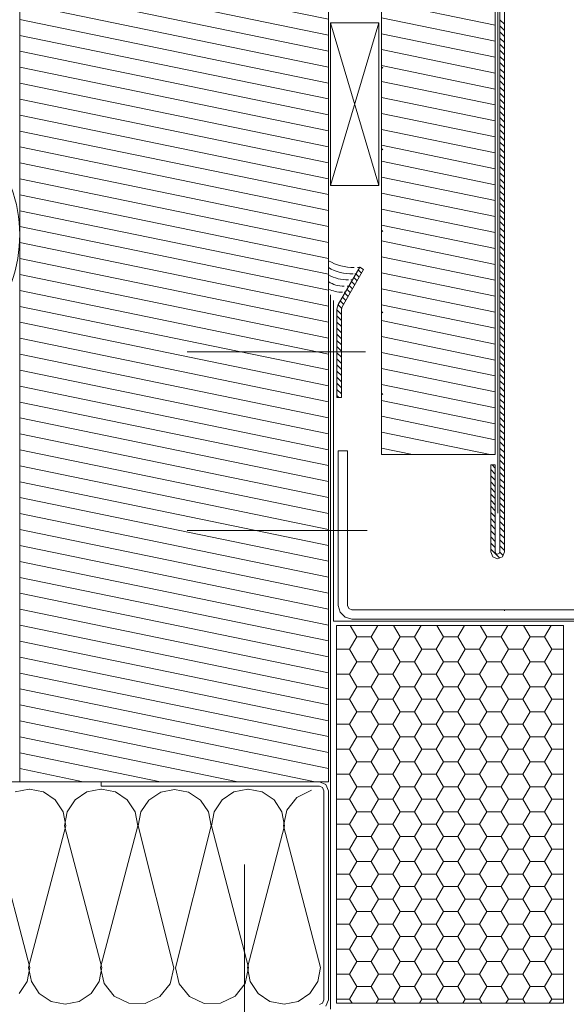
# Model space of a CAD drawing. Extents: x 5465377 to 5465550, y 5925276 to 5925338.
# Tile 138 of 182: x 5465446.438 to 5465446.721, y 5925321.736 to 5925322.247. Entities that reach past the tile are written whole.
import ezdxf

# ---------------------------------------------------------------- set-up
doc = ezdxf.new("R2010")
doc.units = 0
doc.header["$MEASUREMENT"] = 0
for name, color, linetype, lineweight in [('0_Nr_Pióra__141', 7, 'Continuous', 0), ('____rosliny_Nr_Pióra__141', 7, 'Continuous', 0), ('_Elektryka_mapa_opis_Nr_pióra__141_Nr_Pióra__141', 7, 'Continuous', 0)]:
    doc.layers.add(name, color=color, linetype=linetype, lineweight=lineweight)

# ---------------------------------------------------------------- blocks, each defined once
blk = doc.blocks.new('Izolacja cieplna 12_628', base_point=(5465445.79294, 5925321.85157))
at = {"layer": '____rosliny_Nr_Pióra__141', "linetype": 'Continuous'}
blk.add_ellipse((5465446.35751, 5925322.13501), major_axis=(0.08065, 0), ratio=0.949305, start_param=5.870392, end_param=9.837571, dxfattribs=at)

msp = doc.modelspace()

# ---------------------------------------------------------------- hatches: boundary and pattern name
at = {"layer": '_Elektryka_mapa_opis_Nr_pióra__141_Nr_Pióra__141', "linetype": 'Continuous'}
h = msp.add_hatch(dxfattribs=at)
h.set_pattern_fill('_wood', color=256, style=0, pattern_type=2)
h.set_pattern_definition([(-11.6524, (5465446.675699, 5925322.344787), (0.00268468, 0.0077113), [])])
h.paths.add_polyline_path([(5465446.6257, 5925322.37679), (5465446.6257, 5925322.02119), (5465446.68459, 5925322.02119), (5465446.68459, 5925322.37679)], flags=0)
h = msp.add_hatch(dxfattribs=at)
h.set_pattern_fill('_wood', color=256, style=0, pattern_type=2)
h.set_pattern_definition([(-11.6524, (5465446.488162, 5925322.219961), (0.00268468, 0.0077113), [])])
h.paths.add_polyline_path([(5465446.43816, 5925322.25196), (5465446.43816, 5925321.85157), (5465446.59809, 5925321.85157), (5465446.59809, 5925322.25196)], flags=0)

# ---------------------------------------------------------------- linework, layer by layer
at = {"layer": '0_Nr_Pióra__141', "linetype": 'Continuous'}
for p, q in [((5465446.68695, 5925322.44693), (5465446.68695, 5925321.97062)), ((5465446.68929, 5925321.97076), (5465446.68929, 5925322.44693)), ((5465446.68589, 5925322.37798), (5465446.68589, 5925321.99083)), ((5465446.6257, 5925322.37679), (5465446.6257, 5925322.02119)), ((5465446.68459, 5925322.02119), (5465446.68459, 5925322.37679)), ((5465446.43816, 5925322.25196), (5465446.43816, 5925321.85157)), ((5465446.59809, 5925321.85157), (5465446.59809, 5925322.25196)), ((5465446.68695, 5925322.24666), (5465446.68929, 5925322.24431)), ((5465446.59927, 5925322.24512), (5465446.62433, 5925322.16073)), ((5465446.62433, 5925322.24512), (5465446.59927, 5925322.16073)), ((5465446.59927, 5925322.24512), (5465446.62433, 5925322.24512)), ((5465446.59927, 5925322.16073), (5465446.59927, 5925322.24512)), ((5465446.62433, 5925322.24512), (5465446.62433, 5925322.16073)), ((5465446.68695, 5925322.24349), (5465446.68929, 5925322.24113)), ((5465446.68695, 5925322.24031), (5465446.68929, 5925322.23796)), ((5465446.68695, 5925322.23715), (5465446.68929, 5925322.23478)), ((5465446.68695, 5925322.23397), (5465446.68929, 5925322.23161)), ((5465446.68695, 5925322.2308), (5465446.68929, 5925322.22843)), ((5465446.68695, 5925322.22762), (5465446.68929, 5925322.22526)), ((5465446.62639, 5925322.22153), (5465446.6257, 5925322.22224)), ((5465446.68695, 5925322.22445), (5465446.68929, 5925322.22208)), ((5465446.68695, 5925322.22127), (5465446.68929, 5925322.21893)), ((5465446.68695, 5925322.21812), (5465446.68929, 5925322.21574)), ((5465446.68695, 5925322.21494), (5465446.68929, 5925322.21258)), ((5465446.68695, 5925322.21177), (5465446.68929, 5925322.2094)), ((5465446.68695, 5925322.20859), (5465446.68929, 5925322.20623)), ((5465446.68695, 5925322.20542), (5465446.68929, 5925322.20305)), ((5465446.68695, 5925322.20224), (5465446.68929, 5925322.19988)), ((5465446.68695, 5925322.19907), (5465446.68929, 5925322.19671)), ((5465446.68695, 5925322.19589), (5465446.68929, 5925322.19354)), ((5465446.68695, 5925322.19272), (5465446.68929, 5925322.19036)), ((5465446.68695, 5925322.18954), (5465446.68929, 5925322.18719)), ((5465446.68695, 5925322.18639), (5465446.68929, 5925322.18402)), ((5465446.62639, 5925322.17924), (5465446.6257, 5925322.17992)), ((5465446.68695, 5925322.1832), (5465446.68929, 5925322.18085)), ((5465446.68695, 5925322.18004), (5465446.68929, 5925322.17766)), ((5465446.68695, 5925322.17686), (5465446.68929, 5925322.17451)), ((5465446.68695, 5925322.17369), (5465446.68929, 5925322.17133)), ((5465446.68695, 5925322.17051), (5465446.68929, 5925322.16816)), ((5465446.68695, 5925322.16735), (5465446.68929, 5925322.16498)), ((5465446.68695, 5925322.16417), (5465446.68929, 5925322.16181)), ((5465446.62433, 5925322.16073), (5465446.59927, 5925322.16073)), ((5465446.68695, 5925322.16099), (5465446.68929, 5925322.15863)), ((5465446.68695, 5925322.15782), (5465446.68929, 5925322.15546)), ((5465446.68695, 5925322.15464), (5465446.68929, 5925322.15228)), ((5465446.68695, 5925322.15148), (5465446.68929, 5925322.14913)), ((5465446.68695, 5925322.14832), (5465446.68929, 5925322.14595)), ((5465446.68695, 5925322.14514), (5465446.68929, 5925322.14278)), ((5465446.68695, 5925322.14197), (5465446.68929, 5925322.1396)), ((5465446.68695, 5925322.13879), (5465446.68929, 5925322.13643)), ((5465446.62639, 5925322.13694), (5465446.6257, 5925322.13763)), ((5465446.68695, 5925322.13562), (5465446.68929, 5925322.13325)), ((5465446.68695, 5925322.13244), (5465446.68929, 5925322.13008)), ((5465446.68695, 5925322.12927), (5465446.68929, 5925322.12691)), ((5465446.68695, 5925322.12609), (5465446.68929, 5925322.12374)), ((5465446.68695, 5925322.12292), (5465446.68929, 5925322.12056)), ((5465446.60321, 5925322.09903), (5465446.61436, 5925322.11833)), ((5465446.61436, 5925322.11833), (5465446.61638, 5925322.11715)), ((5465446.68695, 5925322.11974), (5465446.68929, 5925322.11739)), ((5465446.61638, 5925322.11715), (5465446.60525, 5925322.09784)), ((5465446.61124, 5925322.11295), (5465446.61296, 5925322.11121)), ((5465446.61239, 5925322.11496), (5465446.61412, 5925322.11323)), ((5465446.61356, 5925322.11698), (5465446.61528, 5925322.11523)), ((5465446.68695, 5925322.11657), (5465446.68929, 5925322.11422)), ((5465446.68695, 5925322.1134), (5465446.68929, 5925322.11105)), ((5465446.60892, 5925322.10892), (5465446.61064, 5925322.1072)), ((5465446.61007, 5925322.11094), (5465446.6118, 5925322.1092)), ((5465446.68695, 5925322.11022), (5465446.68929, 5925322.10786)), ((5465446.59927, 5925322.10394), (5465446.59927, 5925321.73367)), ((5465446.60542, 5925322.10288), (5465446.60715, 5925322.10116)), ((5465446.6066, 5925322.10491), (5465446.60832, 5925322.10319)), ((5465446.60775, 5925322.10691), (5465446.60947, 5925322.10519)), ((5465446.68695, 5925322.10706), (5465446.68929, 5925322.10471)), ((5465446.68695, 5925322.10388), (5465446.68929, 5925322.10153)), ((5465446.60081, 5925322.10116), (5465446.60081, 5925321.93479)), ((5465446.60257, 5925322.09667), (5465446.60321, 5925322.09903)), ((5465446.60316, 5925322.09883), (5465446.60501, 5925322.09696)), ((5465446.60428, 5925322.10088), (5465446.606, 5925322.09916)), ((5465446.60525, 5925322.09784), (5465446.60492, 5925322.09667)), ((5465446.68695, 5925322.10071), (5465446.68929, 5925322.09836)), ((5465446.68695, 5925322.09753), (5465446.68929, 5925322.09518)), ((5465446.60257, 5925322.05083), (5465446.60257, 5925322.09667)), ((5465446.60257, 5925322.09624), (5465446.60492, 5925322.09388)), ((5465446.60257, 5925322.09305), (5465446.60492, 5925322.0907)), ((5465446.60492, 5925322.09667), (5465446.60492, 5925322.05083)), ((5465446.62639, 5925322.09463), (5465446.6257, 5925322.09532)), ((5465446.68695, 5925322.09437), (5465446.68929, 5925322.09201)), ((5465446.60257, 5925322.08989), (5465446.60492, 5925322.08754)), ((5465446.68695, 5925322.0912), (5465446.68929, 5925322.08883)), ((5465446.68695, 5925322.08802), (5465446.68929, 5925322.08568)), ((5465446.60257, 5925322.08671), (5465446.60492, 5925322.08436)), ((5465446.60257, 5925322.08354), (5465446.60492, 5925322.08119)), ((5465446.68695, 5925322.08485), (5465446.68929, 5925322.08248)), ((5465446.60257, 5925322.08036), (5465446.60492, 5925322.07801)), ((5465446.60257, 5925322.0772), (5465446.60492, 5925322.07484)), ((5465446.68695, 5925322.08168), (5465446.68929, 5925322.07933)), ((5465446.68695, 5925322.07849), (5465446.68929, 5925322.07615)), ((5465446.61728, 5925322.07443), (5465446.52501, 5925322.07443)), ((5465446.60257, 5925322.07402), (5465446.60492, 5925322.07166)), ((5465446.68695, 5925322.07534), (5465446.68929, 5925322.07298)), ((5465446.68695, 5925322.07216), (5465446.68929, 5925322.0698)), ((5465446.60257, 5925322.07085), (5465446.60492, 5925322.0685)), ((5465446.60257, 5925322.06767), (5465446.60492, 5925322.06531)), ((5465446.68695, 5925322.06899), (5465446.68929, 5925322.06663)), ((5465446.60257, 5925322.06451), (5465446.60492, 5925322.06216)), ((5465446.68695, 5925322.06581), (5465446.68929, 5925322.06345)), ((5465446.68695, 5925322.06264), (5465446.68929, 5925322.06028)), ((5465446.60257, 5925322.06132), (5465446.60492, 5925322.05898)), ((5465446.60257, 5925322.05817), (5465446.60492, 5925322.05581)), ((5465446.68695, 5925322.05946), (5465446.68929, 5925322.05711)), ((5465446.60257, 5925322.05499), (5465446.60492, 5925322.05263)), ((5465446.60257, 5925322.05182), (5465446.60355, 5925322.05083)), ((5465446.62639, 5925322.05234), (5465446.6257, 5925322.05302)), ((5465446.68695, 5925322.05629), (5465446.68929, 5925322.05394)), ((5465446.68695, 5925322.05311), (5465446.68929, 5925322.05076)), ((5465446.60492, 5925322.05083), (5465446.60257, 5925322.05083)), ((5465446.68695, 5925322.04994), (5465446.68929, 5925322.0476)), ((5465446.68695, 5925322.04677), (5465446.68929, 5925322.04441)), ((5465446.68695, 5925322.04361), (5465446.68929, 5925322.04125)), ((5465446.68695, 5925322.04044), (5465446.68929, 5925322.03807)), ((5465446.68695, 5925322.03726), (5465446.68929, 5925322.03491)), ((5465446.68695, 5925322.03408), (5465446.68929, 5925322.03173)), ((5465446.68695, 5925322.03091), (5465446.68929, 5925322.02856)), ((5465446.68695, 5925322.02775), (5465446.68929, 5925322.02539)), ((5465446.60325, 5925321.94297), (5465446.60325, 5925322.02313)), ((5465446.60325, 5925322.02313), (5465446.60796, 5925322.02313)), ((5465446.60796, 5925322.02313), (5465446.60796, 5925321.94297)), ((5465446.6257, 5925322.02119), (5465446.68459, 5925322.02119)), ((5465446.68695, 5925322.02457), (5465446.68929, 5925322.02221)), ((5465446.68695, 5925322.0214), (5465446.68929, 5925322.01905)), ((5465446.68459, 5925322.01588), (5465446.68224, 5925322.01588)), ((5465446.68224, 5925322.01588), (5465446.68224, 5925321.97076)), ((5465446.68297, 5925322.01588), (5465446.68459, 5925322.01423)), ((5465446.68459, 5925321.97076), (5465446.68459, 5925322.01588)), ((5465446.68459, 5925321.99056), (5465446.68459, 5925322.01588)), ((5465446.68695, 5925322.01822), (5465446.68929, 5925322.01588)), ((5465446.68224, 5925322.01341), (5465446.68459, 5925322.01107)), ((5465446.68695, 5925322.01506), (5465446.68929, 5925322.01268)), ((5465446.68695, 5925322.01188), (5465446.68929, 5925322.0095)), ((5465446.68224, 5925322.01023), (5465446.68459, 5925322.00789)), ((5465446.68224, 5925322.00708), (5465446.68459, 5925322.0047)), ((5465446.68695, 5925322.00869), (5465446.68929, 5925322.00635)), ((5465446.68695, 5925322.00554), (5465446.68929, 5925322.00318)), ((5465446.68224, 5925322.00389), (5465446.68459, 5925322.00154)), ((5465446.68224, 5925322.00071), (5465446.68459, 5925321.99836)), ((5465446.68695, 5925322.00236), (5465446.68929, 5925322)), ((5465446.68224, 5925321.99755), (5465446.68459, 5925321.9952)), ((5465446.68695, 5925321.99919), (5465446.68929, 5925321.99683)), ((5465446.68695, 5925321.99601), (5465446.68929, 5925321.99365)), ((5465446.68224, 5925321.99438), (5465446.68459, 5925321.99203)), ((5465446.68224, 5925321.9912), (5465446.68459, 5925321.98885)), ((5465446.68695, 5925321.99284), (5465446.68929, 5925321.99048)), ((5465446.68224, 5925321.98804), (5465446.68459, 5925321.98568)), ((5465446.68695, 5925321.98967), (5465446.68929, 5925321.98733)), ((5465446.68695, 5925321.98649), (5465446.68929, 5925321.98414)), ((5465446.61824, 5925321.98186), (5465446.52501, 5925321.98186)), ((5465446.68224, 5925321.98486), (5465446.68459, 5925321.9825)), ((5465446.68224, 5925321.98169), (5465446.68459, 5925321.97934)), ((5465446.68695, 5925321.98334), (5465446.68929, 5925321.98097)), ((5465446.68695, 5925321.98014), (5465446.68929, 5925321.9778)), ((5465446.68224, 5925321.97853), (5465446.68459, 5925321.97615)), ((5465446.68224, 5925321.97535), (5465446.68459, 5925321.97297)), ((5465446.68695, 5925321.97697), (5465446.68929, 5925321.97461)), ((5465446.68224, 5925321.97216), (5465446.68678, 5925321.96763)), ((5465446.68224, 5925321.97076), (5465446.68326, 5925321.96824)), ((5465446.68494, 5925321.96991), (5465446.68459, 5925321.97076)), ((5465446.68576, 5925321.96957), (5465446.68494, 5925321.96991)), ((5465446.68661, 5925321.96991), (5465446.68576, 5925321.96957)), ((5465446.68695, 5925321.97076), (5465446.68661, 5925321.96991)), ((5465446.68691, 5925321.97065), (5465446.68859, 5925321.969)), ((5465446.68695, 5925321.97381), (5465446.68929, 5925321.97145)), ((5465446.68826, 5925321.96824), (5465446.68929, 5925321.97076)), ((5465446.68326, 5925321.96824), (5465446.68576, 5925321.96721)), ((5465446.68576, 5925321.96721), (5465446.68826, 5925321.96824)), ((5465446.60419, 5925321.93944), (5465446.60325, 5925321.94297)), ((5465446.60679, 5925321.93687), (5465446.60419, 5925321.93944)), ((5465446.60796, 5925321.94297), (5465446.60866, 5925321.94132)), ((5465446.60866, 5925321.94132), (5465446.61033, 5925321.94062)), ((5465446.61033, 5925321.94062), (5465446.76841, 5925321.94062)), ((5465446.68929, 5925321.94013), (5465446.68929, 5925321.94062)), ((5465446.76861, 5925321.93479), (5465446.60081, 5925321.93479)), ((5465446.61033, 5925321.93591), (5465446.60679, 5925321.93687)), ((5465446.76841, 5925321.93591), (5465446.61033, 5925321.93591)), ((5465446.60226, 5925321.93261), (5465446.72002, 5925321.93261)), ((5465446.60226, 5925321.73675), (5465446.60226, 5925321.93261)), ((5465446.61287, 5925321.92673), (5465446.60947, 5925321.93261)), ((5465446.62035, 5925321.92673), (5465446.62376, 5925321.93261)), ((5465446.63531, 5925321.92673), (5465446.6319, 5925321.93261)), ((5465446.64279, 5925321.92673), (5465446.64618, 5925321.93261)), ((5465446.65774, 5925321.92673), (5465446.65434, 5925321.93261)), ((5465446.66523, 5925321.92673), (5465446.66862, 5925321.93261)), ((5465446.68018, 5925321.92673), (5465446.67679, 5925321.93261)), ((5465446.68766, 5925321.92673), (5465446.69105, 5925321.93261)), ((5465446.70262, 5925321.92673), (5465446.69921, 5925321.93261)), ((5465446.7101, 5925321.92673), (5465446.71347, 5925321.93261)), ((5465446.72002, 5925321.93261), (5465446.72002, 5925321.73675)), ((5465446.60913, 5925321.92025), (5465446.61287, 5925321.92673)), ((5465446.61287, 5925321.92673), (5465446.62035, 5925321.92673)), ((5465446.62409, 5925321.92025), (5465446.62035, 5925321.92673)), ((5465446.63156, 5925321.92025), (5465446.63531, 5925321.92673)), ((5465446.63531, 5925321.92673), (5465446.64279, 5925321.92673)), ((5465446.64652, 5925321.92025), (5465446.64279, 5925321.92673)), ((5465446.654, 5925321.92025), (5465446.65774, 5925321.92673)), ((5465446.65774, 5925321.92673), (5465446.66523, 5925321.92673)), ((5465446.66895, 5925321.92025), (5465446.66523, 5925321.92673)), ((5465446.67644, 5925321.92025), (5465446.68018, 5925321.92673)), ((5465446.68018, 5925321.92673), (5465446.68766, 5925321.92673)), ((5465446.69139, 5925321.92025), (5465446.68766, 5925321.92673)), ((5465446.69887, 5925321.92025), (5465446.70262, 5925321.92673)), ((5465446.70262, 5925321.92673), (5465446.7101, 5925321.92673)), ((5465446.71383, 5925321.92025), (5465446.7101, 5925321.92673)), ((5465446.60226, 5925321.92025), (5465446.60913, 5925321.92025)), ((5465446.61287, 5925321.91377), (5465446.60913, 5925321.92025)), ((5465446.62035, 5925321.91377), (5465446.62409, 5925321.92025)), ((5465446.62409, 5925321.92025), (5465446.63156, 5925321.92025)), ((5465446.63531, 5925321.91377), (5465446.63156, 5925321.92025)), ((5465446.64279, 5925321.91377), (5465446.64652, 5925321.92025)), ((5465446.64652, 5925321.92025), (5465446.654, 5925321.92025)), ((5465446.65774, 5925321.91377), (5465446.654, 5925321.92025)), ((5465446.66523, 5925321.91377), (5465446.66895, 5925321.92025)), ((5465446.66895, 5925321.92025), (5465446.67644, 5925321.92025)), ((5465446.68018, 5925321.91377), (5465446.67644, 5925321.92025)), ((5465446.68766, 5925321.91377), (5465446.69139, 5925321.92025)), ((5465446.69139, 5925321.92025), (5465446.69887, 5925321.92025)), ((5465446.70262, 5925321.91377), (5465446.69887, 5925321.92025)), ((5465446.7101, 5925321.91377), (5465446.71383, 5925321.92025)), ((5465446.71383, 5925321.92025), (5465446.72002, 5925321.92025)), ((5465446.60913, 5925321.9073), (5465446.61287, 5925321.91377)), ((5465446.61287, 5925321.91377), (5465446.62035, 5925321.91377)), ((5465446.62409, 5925321.9073), (5465446.62035, 5925321.91377)), ((5465446.63156, 5925321.9073), (5465446.63531, 5925321.91377)), ((5465446.63531, 5925321.91377), (5465446.64279, 5925321.91377)), ((5465446.64652, 5925321.9073), (5465446.64279, 5925321.91377)), ((5465446.654, 5925321.9073), (5465446.65774, 5925321.91377)), ((5465446.65774, 5925321.91377), (5465446.66523, 5925321.91377)), ((5465446.66895, 5925321.9073), (5465446.66523, 5925321.91377)), ((5465446.67644, 5925321.9073), (5465446.68018, 5925321.91377)), ((5465446.68018, 5925321.91377), (5465446.68766, 5925321.91377)), ((5465446.69139, 5925321.9073), (5465446.68766, 5925321.91377)), ((5465446.69887, 5925321.9073), (5465446.70262, 5925321.91377)), ((5465446.70262, 5925321.91377), (5465446.7101, 5925321.91377)), ((5465446.71383, 5925321.9073), (5465446.7101, 5925321.91377)), ((5465446.60226, 5925321.9073), (5465446.60913, 5925321.9073)), ((5465446.61287, 5925321.90083), (5465446.60913, 5925321.9073)), ((5465446.62035, 5925321.90083), (5465446.62409, 5925321.9073)), ((5465446.62409, 5925321.9073), (5465446.63156, 5925321.9073)), ((5465446.63531, 5925321.90083), (5465446.63156, 5925321.9073)), ((5465446.64279, 5925321.90083), (5465446.64652, 5925321.9073)), ((5465446.64652, 5925321.9073), (5465446.654, 5925321.9073)), ((5465446.65774, 5925321.90083), (5465446.654, 5925321.9073)), ((5465446.66523, 5925321.90083), (5465446.66895, 5925321.9073)), ((5465446.66895, 5925321.9073), (5465446.67644, 5925321.9073)), ((5465446.68018, 5925321.90083), (5465446.67644, 5925321.9073)), ((5465446.68766, 5925321.90083), (5465446.69139, 5925321.9073)), ((5465446.69139, 5925321.9073), (5465446.69887, 5925321.9073)), ((5465446.70262, 5925321.90083), (5465446.69887, 5925321.9073)), ((5465446.7101, 5925321.90083), (5465446.71383, 5925321.9073)), ((5465446.71383, 5925321.9073), (5465446.72002, 5925321.9073)), ((5465446.60913, 5925321.89433), (5465446.61287, 5925321.90083)), ((5465446.61287, 5925321.90083), (5465446.62035, 5925321.90083)), ((5465446.62409, 5925321.89433), (5465446.62035, 5925321.90083)), ((5465446.63156, 5925321.89433), (5465446.63531, 5925321.90083)), ((5465446.63531, 5925321.90083), (5465446.64279, 5925321.90083)), ((5465446.64652, 5925321.89433), (5465446.64279, 5925321.90083)), ((5465446.654, 5925321.89433), (5465446.65774, 5925321.90083)), ((5465446.65774, 5925321.90083), (5465446.66523, 5925321.90083)), ((5465446.66895, 5925321.89433), (5465446.66523, 5925321.90083)), ((5465446.67644, 5925321.89433), (5465446.68018, 5925321.90083)), ((5465446.68018, 5925321.90083), (5465446.68766, 5925321.90083)), ((5465446.69139, 5925321.89433), (5465446.68766, 5925321.90083)), ((5465446.69887, 5925321.89433), (5465446.70262, 5925321.90083)), ((5465446.70262, 5925321.90083), (5465446.7101, 5925321.90083)), ((5465446.71383, 5925321.89433), (5465446.7101, 5925321.90083)), ((5465446.60226, 5925321.89433), (5465446.60913, 5925321.89433)), ((5465446.61287, 5925321.88786), (5465446.60913, 5925321.89433)), ((5465446.62035, 5925321.88786), (5465446.62409, 5925321.89433)), ((5465446.62409, 5925321.89433), (5465446.63156, 5925321.89433)), ((5465446.63531, 5925321.88786), (5465446.63156, 5925321.89433)), ((5465446.64279, 5925321.88786), (5465446.64652, 5925321.89433)), ((5465446.64652, 5925321.89433), (5465446.654, 5925321.89433)), ((5465446.65774, 5925321.88786), (5465446.654, 5925321.89433)), ((5465446.66523, 5925321.88786), (5465446.66895, 5925321.89433)), ((5465446.66895, 5925321.89433), (5465446.67644, 5925321.89433)), ((5465446.68018, 5925321.88786), (5465446.67644, 5925321.89433)), ((5465446.68766, 5925321.88786), (5465446.69139, 5925321.89433)), ((5465446.69139, 5925321.89433), (5465446.69887, 5925321.89433)), ((5465446.70262, 5925321.88786), (5465446.69887, 5925321.89433)), ((5465446.7101, 5925321.88786), (5465446.71383, 5925321.89433)), ((5465446.71383, 5925321.89433), (5465446.72002, 5925321.89433)), ((5465446.60913, 5925321.88138), (5465446.61287, 5925321.88786)), ((5465446.61287, 5925321.88786), (5465446.62035, 5925321.88786)), ((5465446.62409, 5925321.88138), (5465446.62035, 5925321.88786)), ((5465446.63156, 5925321.88138), (5465446.63531, 5925321.88786)), ((5465446.63531, 5925321.88786), (5465446.64279, 5925321.88786)), ((5465446.64652, 5925321.88138), (5465446.64279, 5925321.88786)), ((5465446.654, 5925321.88138), (5465446.65774, 5925321.88786)), ((5465446.65774, 5925321.88786), (5465446.66523, 5925321.88786)), ((5465446.66895, 5925321.88138), (5465446.66523, 5925321.88786)), ((5465446.67644, 5925321.88138), (5465446.68018, 5925321.88786)), ((5465446.68018, 5925321.88786), (5465446.68766, 5925321.88786)), ((5465446.69139, 5925321.88138), (5465446.68766, 5925321.88786)), ((5465446.69887, 5925321.88138), (5465446.70262, 5925321.88786)), ((5465446.70262, 5925321.88786), (5465446.7101, 5925321.88786)), ((5465446.71383, 5925321.88138), (5465446.7101, 5925321.88786)), ((5465446.60226, 5925321.88138), (5465446.60913, 5925321.88138)), ((5465446.61287, 5925321.87491), (5465446.60913, 5925321.88138)), ((5465446.62035, 5925321.87491), (5465446.62409, 5925321.88138)), ((5465446.62409, 5925321.88138), (5465446.63156, 5925321.88138)), ((5465446.63531, 5925321.87491), (5465446.63156, 5925321.88138)), ((5465446.64279, 5925321.87491), (5465446.64652, 5925321.88138)), ((5465446.64652, 5925321.88138), (5465446.654, 5925321.88138)), ((5465446.65774, 5925321.87491), (5465446.654, 5925321.88138)), ((5465446.66523, 5925321.87491), (5465446.66895, 5925321.88138)), ((5465446.66895, 5925321.88138), (5465446.67644, 5925321.88138)), ((5465446.68018, 5925321.87491), (5465446.67644, 5925321.88138)), ((5465446.68766, 5925321.87491), (5465446.69139, 5925321.88138)), ((5465446.69139, 5925321.88138), (5465446.69887, 5925321.88138)), ((5465446.70262, 5925321.87491), (5465446.69887, 5925321.88138)), ((5465446.7101, 5925321.87491), (5465446.71383, 5925321.88138)), ((5465446.71383, 5925321.88138), (5465446.72002, 5925321.88138)), ((5465446.60913, 5925321.86845), (5465446.61287, 5925321.87491)), ((5465446.61287, 5925321.87492), (5465446.62035, 5925321.87492)), ((5465446.62409, 5925321.86843), (5465446.62035, 5925321.87491)), ((5465446.63156, 5925321.86845), (5465446.63531, 5925321.87491)), ((5465446.63531, 5925321.87492), (5465446.64279, 5925321.87492)), ((5465446.64652, 5925321.86843), (5465446.64279, 5925321.87491)), ((5465446.654, 5925321.86845), (5465446.65774, 5925321.87491)), ((5465446.65774, 5925321.87492), (5465446.66523, 5925321.87492)), ((5465446.66895, 5925321.86843), (5465446.66523, 5925321.87491)), ((5465446.67644, 5925321.86845), (5465446.68018, 5925321.87491)), ((5465446.68018, 5925321.87492), (5465446.68766, 5925321.87492)), ((5465446.69139, 5925321.86843), (5465446.68766, 5925321.87491)), ((5465446.69887, 5925321.86845), (5465446.70262, 5925321.87491)), ((5465446.70262, 5925321.87492), (5465446.7101, 5925321.87492)), ((5465446.71383, 5925321.86843), (5465446.7101, 5925321.87491)), ((5465446.60226, 5925321.86845), (5465446.60913, 5925321.86845)), ((5465446.61287, 5925321.86197), (5465446.60913, 5925321.86843)), ((5465446.62035, 5925321.86197), (5465446.62409, 5925321.86845)), ((5465446.62409, 5925321.86845), (5465446.63156, 5925321.86845)), ((5465446.63531, 5925321.86197), (5465446.63156, 5925321.86843)), ((5465446.64279, 5925321.86197), (5465446.64652, 5925321.86845)), ((5465446.64652, 5925321.86845), (5465446.654, 5925321.86845)), ((5465446.65774, 5925321.86197), (5465446.654, 5925321.86843)), ((5465446.66523, 5925321.86197), (5465446.66895, 5925321.86845)), ((5465446.66895, 5925321.86845), (5465446.67644, 5925321.86845)), ((5465446.68018, 5925321.86197), (5465446.67644, 5925321.86843)), ((5465446.68766, 5925321.86197), (5465446.69139, 5925321.86845)), ((5465446.69139, 5925321.86845), (5465446.69887, 5925321.86845)), ((5465446.70262, 5925321.86197), (5465446.69887, 5925321.86843)), ((5465446.7101, 5925321.86197), (5465446.71383, 5925321.86845)), ((5465446.71383, 5925321.86845), (5465446.72002, 5925321.86845)), ((5465446.60913, 5925321.85548), (5465446.61287, 5925321.86197)), ((5465446.61287, 5925321.86197), (5465446.62035, 5925321.86197)), ((5465446.62409, 5925321.85548), (5465446.62035, 5925321.86197)), ((5465446.63156, 5925321.85548), (5465446.63531, 5925321.86197)), ((5465446.63531, 5925321.86197), (5465446.64279, 5925321.86197)), ((5465446.64652, 5925321.85548), (5465446.64279, 5925321.86197)), ((5465446.654, 5925321.85548), (5465446.65774, 5925321.86197)), ((5465446.65774, 5925321.86197), (5465446.66523, 5925321.86197)), ((5465446.66895, 5925321.85548), (5465446.66523, 5925321.86197)), ((5465446.67644, 5925321.85548), (5465446.68018, 5925321.86197)), ((5465446.68018, 5925321.86197), (5465446.68766, 5925321.86197)), ((5465446.69139, 5925321.85548), (5465446.68766, 5925321.86197)), ((5465446.69887, 5925321.85548), (5465446.70262, 5925321.86197)), ((5465446.70262, 5925321.86197), (5465446.7101, 5925321.86197)), ((5465446.71383, 5925321.85548), (5465446.7101, 5925321.86197)), ((5465446.60226, 5925321.85548), (5465446.60913, 5925321.85548)), ((5465446.61287, 5925321.84901), (5465446.60913, 5925321.85548)), ((5465446.62035, 5925321.84901), (5465446.62409, 5925321.85548)), ((5465446.62409, 5925321.85548), (5465446.63156, 5925321.85548)), ((5465446.63531, 5925321.84901), (5465446.63156, 5925321.85548)), ((5465446.64279, 5925321.84901), (5465446.64652, 5925321.85548)), ((5465446.64652, 5925321.85548), (5465446.654, 5925321.85548)), ((5465446.65774, 5925321.84901), (5465446.654, 5925321.85548)), ((5465446.66523, 5925321.84901), (5465446.66895, 5925321.85548)), ((5465446.66895, 5925321.85548), (5465446.67644, 5925321.85548)), ((5465446.68018, 5925321.84901), (5465446.67644, 5925321.85548)), ((5465446.68766, 5925321.84901), (5465446.69139, 5925321.85548)), ((5465446.69139, 5925321.85548), (5465446.69887, 5925321.85548)), ((5465446.70262, 5925321.84901), (5465446.69887, 5925321.85548)), ((5465446.7101, 5925321.84901), (5465446.71383, 5925321.85548)), ((5465446.71383, 5925321.85548), (5465446.72002, 5925321.85548)), ((5465446.48039, 5925321.85157), (5465445.79294, 5925321.85157)), ((5465446.36256, 5925321.85157), (5465446.59809, 5925321.85157)), ((5465446.44301, 5925321.84774), (5465446.43575, 5925321.84626)), ((5465446.4431, 5925321.84774), (5465446.44301, 5925321.84774)), ((5465446.44321, 5925321.84774), (5465446.4431, 5925321.84774)), ((5465446.45046, 5925321.84626), (5465446.44321, 5925321.84774)), ((5465446.48028, 5925321.84774), (5465446.47303, 5925321.84626)), ((5465446.48039, 5925321.84774), (5465446.48028, 5925321.84774)), ((5465446.48039, 5925321.84922), (5465446.48039, 5925321.85157)), ((5465446.48039, 5925321.85157), (5465446.59345, 5925321.85157)), ((5465446.59345, 5925321.84922), (5465446.48039, 5925321.84922)), ((5465446.48047, 5925321.84774), (5465446.48039, 5925321.84774)), ((5465446.48772, 5925321.84626), (5465446.48047, 5925321.84774)), ((5465446.51843, 5925321.84754), (5465446.51121, 5925321.84612)), ((5465446.52566, 5925321.84612), (5465446.51843, 5925321.84754)), ((5465446.55638, 5925321.84774), (5465446.54913, 5925321.84626)), ((5465446.55648, 5925321.84774), (5465446.55638, 5925321.84774)), ((5465446.55658, 5925321.84774), (5465446.55648, 5925321.84774)), ((5465446.56381, 5925321.84626), (5465446.55658, 5925321.84774)), ((5465446.5893, 5925321.8472), (5465446.58178, 5925321.84347)), ((5465446.59345, 5925321.85157), (5465446.59678, 5925321.85019)), ((5465446.59513, 5925321.84852), (5465446.59345, 5925321.84922)), ((5465446.5958, 5925321.84686), (5465446.59513, 5925321.84852)), ((5465446.59678, 5925321.85019), (5465446.59815, 5925321.84686)), ((5465446.60913, 5925321.84253), (5465446.61287, 5925321.84901)), ((5465446.61287, 5925321.84901), (5465446.62035, 5925321.84901)), ((5465446.62409, 5925321.84253), (5465446.62035, 5925321.84901)), ((5465446.63156, 5925321.84253), (5465446.63531, 5925321.84901)), ((5465446.63531, 5925321.84901), (5465446.64279, 5925321.84901)), ((5465446.64652, 5925321.84253), (5465446.64279, 5925321.84901)), ((5465446.654, 5925321.84253), (5465446.65774, 5925321.84901)), ((5465446.65774, 5925321.84901), (5465446.66523, 5925321.84901)), ((5465446.66895, 5925321.84253), (5465446.66523, 5925321.84901)), ((5465446.67644, 5925321.84253), (5465446.68018, 5925321.84901)), ((5465446.68018, 5925321.84901), (5465446.68766, 5925321.84901)), ((5465446.69139, 5925321.84253), (5465446.68766, 5925321.84901)), ((5465446.69887, 5925321.84253), (5465446.70262, 5925321.84901)), ((5465446.70262, 5925321.84901), (5465446.7101, 5925321.84901)), ((5465446.71383, 5925321.84253), (5465446.7101, 5925321.84901)), ((5465446.45657, 5925321.84213), (5465446.45046, 5925321.84626)), ((5465446.46067, 5925321.83596), (5465446.45657, 5925321.84213)), ((5465446.4669, 5925321.84213), (5465446.46283, 5925321.83596)), ((5465446.47303, 5925321.84626), (5465446.4669, 5925321.84213)), ((5465446.49386, 5925321.84213), (5465446.48772, 5925321.84626)), ((5465446.49795, 5925321.83596), (5465446.49386, 5925321.84213)), ((5465446.50505, 5925321.84203), (5465446.50095, 5925321.83591)), ((5465446.51121, 5925321.84612), (5465446.50505, 5925321.84203)), ((5465446.53182, 5925321.84203), (5465446.52566, 5925321.84612)), ((5465446.53591, 5925321.83591), (5465446.53182, 5925321.84203)), ((5465446.54299, 5925321.84213), (5465446.53893, 5925321.83596)), ((5465446.54913, 5925321.84626), (5465446.54299, 5925321.84213)), ((5465446.56995, 5925321.84213), (5465446.56381, 5925321.84626)), ((5465446.57402, 5925321.83596), (5465446.56995, 5925321.84213)), ((5465446.58178, 5925321.84347), (5465446.5766, 5925321.83687)), ((5465446.5958, 5925321.73851), (5465446.5958, 5925321.84686)), ((5465446.59815, 5925321.84686), (5465446.59815, 5925321.73851)), ((5465446.60226, 5925321.84253), (5465446.60913, 5925321.84253)), ((5465446.61287, 5925321.83606), (5465446.60913, 5925321.84253)), ((5465446.62035, 5925321.83606), (5465446.62409, 5925321.84253)), ((5465446.62409, 5925321.84253), (5465446.63156, 5925321.84253)), ((5465446.63531, 5925321.83606), (5465446.63156, 5925321.84253)), ((5465446.64279, 5925321.83606), (5465446.64652, 5925321.84253)), ((5465446.64652, 5925321.84253), (5465446.654, 5925321.84253)), ((5465446.65774, 5925321.83606), (5465446.654, 5925321.84253)), ((5465446.66523, 5925321.83606), (5465446.66895, 5925321.84253)), ((5465446.66895, 5925321.84253), (5465446.67644, 5925321.84253)), ((5465446.68018, 5925321.83606), (5465446.67644, 5925321.84253)), ((5465446.68766, 5925321.83606), (5465446.69139, 5925321.84253)), ((5465446.69139, 5925321.84253), (5465446.69887, 5925321.84253)), ((5465446.70262, 5925321.83606), (5465446.69887, 5925321.84253)), ((5465446.7101, 5925321.83606), (5465446.71383, 5925321.84253)), ((5465446.71383, 5925321.84253), (5465446.72002, 5925321.84253)), ((5465446.5766, 5925321.83687), (5465446.57479, 5925321.82869)), ((5465446.46206, 5925321.82869), (5465446.46067, 5925321.83596)), ((5465446.46283, 5925321.83596), (5465446.46141, 5925321.82869)), ((5465446.49934, 5925321.82869), (5465446.49795, 5925321.83596)), ((5465446.50095, 5925321.83591), (5465446.49948, 5925321.82869)), ((5465446.5374, 5925321.82869), (5465446.53591, 5925321.83591)), ((5465446.53893, 5925321.83596), (5465446.53753, 5925321.82869)), ((5465446.57544, 5925321.82869), (5465446.57402, 5925321.83596)), ((5465446.60913, 5925321.82958), (5465446.61287, 5925321.83606)), ((5465446.61287, 5925321.83606), (5465446.62035, 5925321.83606)), ((5465446.62409, 5925321.82958), (5465446.62035, 5925321.83606)), ((5465446.63156, 5925321.82958), (5465446.63531, 5925321.83606)), ((5465446.63531, 5925321.83606), (5465446.64279, 5925321.83606)), ((5465446.64652, 5925321.82958), (5465446.64279, 5925321.83606)), ((5465446.654, 5925321.82958), (5465446.65774, 5925321.83606)), ((5465446.65774, 5925321.83606), (5465446.66523, 5925321.83606)), ((5465446.66895, 5925321.82958), (5465446.66523, 5925321.83606)), ((5465446.67644, 5925321.82958), (5465446.68018, 5925321.83606)), ((5465446.68018, 5925321.83606), (5465446.68766, 5925321.83606)), ((5465446.69139, 5925321.82958), (5465446.68766, 5925321.83606)), ((5465446.69887, 5925321.82958), (5465446.70262, 5925321.83606)), ((5465446.70262, 5925321.83606), (5465446.7101, 5925321.83606)), ((5465446.71383, 5925321.82958), (5465446.7101, 5925321.83606)), ((5465446.42414, 5925321.82869), (5465446.44343, 5925321.75527)), ((5465446.44278, 5925321.75527), (5465446.46206, 5925321.82869)), ((5465446.46141, 5925321.82869), (5465446.4807, 5925321.75527)), ((5465446.48006, 5925321.75527), (5465446.49934, 5925321.82869)), ((5465446.49948, 5925321.82869), (5465446.51799, 5925321.75507)), ((5465446.51887, 5925321.75507), (5465446.5374, 5925321.82869)), ((5465446.53753, 5925321.82869), (5465446.55678, 5925321.75527)), ((5465446.55616, 5925321.75527), (5465446.57544, 5925321.82869)), ((5465446.57479, 5925321.82869), (5465446.59407, 5925321.75527)), ((5465446.60226, 5925321.82958), (5465446.60913, 5925321.82958)), ((5465446.61287, 5925321.8231), (5465446.60913, 5925321.82958)), ((5465446.62035, 5925321.8231), (5465446.62409, 5925321.82958)), ((5465446.62409, 5925321.82958), (5465446.63156, 5925321.82958)), ((5465446.63531, 5925321.8231), (5465446.63156, 5925321.82958)), ((5465446.64279, 5925321.8231), (5465446.64652, 5925321.82958)), ((5465446.64652, 5925321.82958), (5465446.654, 5925321.82958)), ((5465446.65774, 5925321.8231), (5465446.654, 5925321.82958)), ((5465446.66523, 5925321.8231), (5465446.66895, 5925321.82958)), ((5465446.66895, 5925321.82958), (5465446.67644, 5925321.82958)), ((5465446.68018, 5925321.8231), (5465446.67644, 5925321.82958)), ((5465446.68766, 5925321.8231), (5465446.69139, 5925321.82958)), ((5465446.69139, 5925321.82958), (5465446.69887, 5925321.82958)), ((5465446.70262, 5925321.8231), (5465446.69887, 5925321.82958)), ((5465446.7101, 5925321.8231), (5465446.71383, 5925321.82958)), ((5465446.71383, 5925321.82958), (5465446.72002, 5925321.82958)), ((5465446.60913, 5925321.81663), (5465446.61287, 5925321.8231)), ((5465446.61287, 5925321.8231), (5465446.62035, 5925321.8231)), ((5465446.62409, 5925321.81663), (5465446.62035, 5925321.8231)), ((5465446.63156, 5925321.81663), (5465446.63531, 5925321.8231)), ((5465446.63531, 5925321.8231), (5465446.64279, 5925321.8231)), ((5465446.64652, 5925321.81663), (5465446.64279, 5925321.8231)), ((5465446.654, 5925321.81663), (5465446.65774, 5925321.8231)), ((5465446.65774, 5925321.8231), (5465446.66523, 5925321.8231)), ((5465446.66895, 5925321.81663), (5465446.66523, 5925321.8231)), ((5465446.67644, 5925321.81663), (5465446.68018, 5925321.8231)), ((5465446.68018, 5925321.8231), (5465446.68766, 5925321.8231)), ((5465446.69139, 5925321.81663), (5465446.68766, 5925321.8231)), ((5465446.69887, 5925321.81663), (5465446.70262, 5925321.8231)), ((5465446.70262, 5925321.8231), (5465446.7101, 5925321.8231)), ((5465446.71383, 5925321.81663), (5465446.7101, 5925321.8231)), ((5465446.60226, 5925321.81663), (5465446.60913, 5925321.81663)), ((5465446.61287, 5925321.81015), (5465446.60913, 5925321.81663)), ((5465446.62035, 5925321.81015), (5465446.62409, 5925321.81663)), ((5465446.62409, 5925321.81663), (5465446.63156, 5925321.81663)), ((5465446.63531, 5925321.81015), (5465446.63156, 5925321.81663)), ((5465446.64279, 5925321.81015), (5465446.64652, 5925321.81663)), ((5465446.64652, 5925321.81663), (5465446.654, 5925321.81663)), ((5465446.65774, 5925321.81015), (5465446.654, 5925321.81663)), ((5465446.66523, 5925321.81015), (5465446.66895, 5925321.81663)), ((5465446.66895, 5925321.81663), (5465446.67644, 5925321.81663)), ((5465446.68018, 5925321.81015), (5465446.67644, 5925321.81663)), ((5465446.68766, 5925321.81015), (5465446.69139, 5925321.81663)), ((5465446.69139, 5925321.81663), (5465446.69887, 5925321.81663)), ((5465446.70262, 5925321.81015), (5465446.69887, 5925321.81663)), ((5465446.7101, 5925321.81015), (5465446.71383, 5925321.81663)), ((5465446.71383, 5925321.81663), (5465446.72002, 5925321.81663)), ((5465446.5546, 5925321.71118), (5465446.5546, 5925321.8087)), ((5465446.60913, 5925321.80367), (5465446.61287, 5925321.81015)), ((5465446.61287, 5925321.81015), (5465446.62035, 5925321.81015)), ((5465446.62409, 5925321.80367), (5465446.62035, 5925321.81015)), ((5465446.63156, 5925321.80367), (5465446.63531, 5925321.81015)), ((5465446.63531, 5925321.81015), (5465446.64279, 5925321.81015)), ((5465446.64652, 5925321.80367), (5465446.64279, 5925321.81015)), ((5465446.654, 5925321.80367), (5465446.65774, 5925321.81015)), ((5465446.65774, 5925321.81015), (5465446.66523, 5925321.81015)), ((5465446.66895, 5925321.80367), (5465446.66523, 5925321.81015)), ((5465446.67644, 5925321.80367), (5465446.68018, 5925321.81015)), ((5465446.68018, 5925321.81015), (5465446.68766, 5925321.81015)), ((5465446.69139, 5925321.80367), (5465446.68766, 5925321.81015)), ((5465446.69887, 5925321.80367), (5465446.70262, 5925321.81015)), ((5465446.70262, 5925321.81015), (5465446.7101, 5925321.81015)), ((5465446.71383, 5925321.80367), (5465446.7101, 5925321.81015)), ((5465446.60226, 5925321.80367), (5465446.60913, 5925321.80367)), ((5465446.61287, 5925321.79719), (5465446.60913, 5925321.80367)), ((5465446.62035, 5925321.79719), (5465446.62409, 5925321.80367)), ((5465446.62409, 5925321.80367), (5465446.63156, 5925321.80367)), ((5465446.63531, 5925321.79719), (5465446.63156, 5925321.80367)), ((5465446.64279, 5925321.79719), (5465446.64652, 5925321.80367)), ((5465446.64652, 5925321.80367), (5465446.654, 5925321.80367)), ((5465446.65774, 5925321.79719), (5465446.654, 5925321.80367)), ((5465446.66523, 5925321.79719), (5465446.66895, 5925321.80367)), ((5465446.66895, 5925321.80367), (5465446.67644, 5925321.80367)), ((5465446.68018, 5925321.79719), (5465446.67644, 5925321.80367)), ((5465446.68766, 5925321.79719), (5465446.69139, 5925321.80367)), ((5465446.69139, 5925321.80367), (5465446.69887, 5925321.80367)), ((5465446.70262, 5925321.79719), (5465446.69887, 5925321.80367)), ((5465446.7101, 5925321.79719), (5465446.71383, 5925321.80367)), ((5465446.71383, 5925321.80367), (5465446.72002, 5925321.80367)), ((5465446.60913, 5925321.79072), (5465446.61287, 5925321.79719)), ((5465446.61287, 5925321.79719), (5465446.62035, 5925321.79719)), ((5465446.62409, 5925321.79072), (5465446.62035, 5925321.79719)), ((5465446.63156, 5925321.79072), (5465446.63531, 5925321.79719)), ((5465446.63531, 5925321.79719), (5465446.64279, 5925321.79719)), ((5465446.64652, 5925321.79072), (5465446.64279, 5925321.79719)), ((5465446.654, 5925321.79072), (5465446.65774, 5925321.79719)), ((5465446.65774, 5925321.79719), (5465446.66523, 5925321.79719)), ((5465446.66895, 5925321.79072), (5465446.66523, 5925321.79719)), ((5465446.67644, 5925321.79072), (5465446.68018, 5925321.79719)), ((5465446.68018, 5925321.79719), (5465446.68766, 5925321.79719)), ((5465446.69139, 5925321.79072), (5465446.68766, 5925321.79719)), ((5465446.69887, 5925321.79072), (5465446.70262, 5925321.79719)), ((5465446.70262, 5925321.79719), (5465446.7101, 5925321.79719)), ((5465446.71383, 5925321.79072), (5465446.7101, 5925321.79719)), ((5465446.60226, 5925321.79072), (5465446.60913, 5925321.79072)), ((5465446.61287, 5925321.78424), (5465446.60913, 5925321.79072)), ((5465446.62035, 5925321.78425), (5465446.62409, 5925321.79072)), ((5465446.62409, 5925321.79072), (5465446.63156, 5925321.79072)), ((5465446.63531, 5925321.78424), (5465446.63156, 5925321.79072)), ((5465446.64279, 5925321.78425), (5465446.64652, 5925321.79072)), ((5465446.64652, 5925321.79072), (5465446.654, 5925321.79072)), ((5465446.65774, 5925321.78424), (5465446.654, 5925321.79072)), ((5465446.66523, 5925321.78425), (5465446.66895, 5925321.79072)), ((5465446.66895, 5925321.79072), (5465446.67644, 5925321.79072)), ((5465446.68018, 5925321.78424), (5465446.67644, 5925321.79072)), ((5465446.68766, 5925321.78425), (5465446.69139, 5925321.79072)), ((5465446.69139, 5925321.79072), (5465446.69887, 5925321.79072)), ((5465446.70262, 5925321.78424), (5465446.69887, 5925321.79072)), ((5465446.7101, 5925321.78425), (5465446.71383, 5925321.79072)), ((5465446.71383, 5925321.79072), (5465446.72002, 5925321.79072)), ((5465446.60913, 5925321.77778), (5465446.61287, 5925321.78425)), ((5465446.61287, 5925321.78425), (5465446.62035, 5925321.78425)), ((5465446.62409, 5925321.77778), (5465446.62035, 5925321.78424)), ((5465446.63156, 5925321.77778), (5465446.63531, 5925321.78425)), ((5465446.63531, 5925321.78425), (5465446.64279, 5925321.78425)), ((5465446.64652, 5925321.77778), (5465446.64279, 5925321.78424)), ((5465446.654, 5925321.77778), (5465446.65774, 5925321.78425)), ((5465446.65774, 5925321.78425), (5465446.66523, 5925321.78425)), ((5465446.66895, 5925321.77778), (5465446.66523, 5925321.78424)), ((5465446.67644, 5925321.77778), (5465446.68018, 5925321.78425)), ((5465446.68018, 5925321.78425), (5465446.68766, 5925321.78425)), ((5465446.69139, 5925321.77778), (5465446.68766, 5925321.78424)), ((5465446.69887, 5925321.77778), (5465446.70262, 5925321.78425)), ((5465446.70262, 5925321.78425), (5465446.7101, 5925321.78425)), ((5465446.71383, 5925321.77778), (5465446.7101, 5925321.78424)), ((5465446.60226, 5925321.77778), (5465446.60913, 5925321.77778)), ((5465446.61287, 5925321.77131), (5465446.60913, 5925321.77778)), ((5465446.62035, 5925321.77131), (5465446.62409, 5925321.77778)), ((5465446.62409, 5925321.77778), (5465446.63156, 5925321.77778)), ((5465446.63531, 5925321.77131), (5465446.63156, 5925321.77778)), ((5465446.64279, 5925321.77131), (5465446.64652, 5925321.77778)), ((5465446.64652, 5925321.77778), (5465446.654, 5925321.77778)), ((5465446.65774, 5925321.77131), (5465446.654, 5925321.77778)), ((5465446.66523, 5925321.77131), (5465446.66895, 5925321.77778)), ((5465446.66895, 5925321.77778), (5465446.67644, 5925321.77778)), ((5465446.68018, 5925321.77131), (5465446.67644, 5925321.77778)), ((5465446.68766, 5925321.77131), (5465446.69139, 5925321.77778)), ((5465446.69139, 5925321.77778), (5465446.69887, 5925321.77778)), ((5465446.70262, 5925321.77131), (5465446.69887, 5925321.77778)), ((5465446.7101, 5925321.77131), (5465446.71383, 5925321.77778)), ((5465446.71383, 5925321.77778), (5465446.72002, 5925321.77778)), ((5465446.60913, 5925321.76481), (5465446.61287, 5925321.77131)), ((5465446.61287, 5925321.77131), (5465446.62035, 5925321.77131)), ((5465446.62409, 5925321.76481), (5465446.62035, 5925321.77131)), ((5465446.63156, 5925321.76481), (5465446.63531, 5925321.77131)), ((5465446.63531, 5925321.77131), (5465446.64279, 5925321.77131)), ((5465446.64652, 5925321.76481), (5465446.64279, 5925321.77131)), ((5465446.654, 5925321.76481), (5465446.65774, 5925321.77131)), ((5465446.65774, 5925321.77131), (5465446.66523, 5925321.77131)), ((5465446.66895, 5925321.76481), (5465446.66523, 5925321.77131)), ((5465446.67644, 5925321.76481), (5465446.68018, 5925321.77131)), ((5465446.68018, 5925321.77131), (5465446.68766, 5925321.77131)), ((5465446.69139, 5925321.76481), (5465446.68766, 5925321.77131)), ((5465446.69887, 5925321.76481), (5465446.70262, 5925321.77131)), ((5465446.70262, 5925321.77131), (5465446.7101, 5925321.77131)), ((5465446.71383, 5925321.76481), (5465446.7101, 5925321.77131)), ((5465446.60226, 5925321.76481), (5465446.60913, 5925321.76481)), ((5465446.61287, 5925321.75834), (5465446.60913, 5925321.76481)), ((5465446.62035, 5925321.75834), (5465446.62409, 5925321.76481)), ((5465446.62409, 5925321.76481), (5465446.63156, 5925321.76481)), ((5465446.63531, 5925321.75834), (5465446.63156, 5925321.76481)), ((5465446.64279, 5925321.75834), (5465446.64652, 5925321.76481)), ((5465446.64652, 5925321.76481), (5465446.654, 5925321.76481)), ((5465446.65774, 5925321.75834), (5465446.654, 5925321.76481)), ((5465446.66523, 5925321.75834), (5465446.66895, 5925321.76481)), ((5465446.66895, 5925321.76481), (5465446.67644, 5925321.76481)), ((5465446.68018, 5925321.75834), (5465446.67644, 5925321.76481)), ((5465446.68766, 5925321.75834), (5465446.69139, 5925321.76481)), ((5465446.69139, 5925321.76481), (5465446.69887, 5925321.76481)), ((5465446.70262, 5925321.75834), (5465446.69887, 5925321.76481)), ((5465446.7101, 5925321.75834), (5465446.71383, 5925321.76481)), ((5465446.71383, 5925321.76481), (5465446.72002, 5925321.76481)), ((5465446.44343, 5925321.75527), (5465446.44201, 5925321.748)), ((5465446.4442, 5925321.748), (5465446.44278, 5925321.75527)), ((5465446.4807, 5925321.75527), (5465446.47929, 5925321.748)), ((5465446.48188, 5925321.74704), (5465446.48006, 5925321.75527)), ((5465446.55678, 5925321.75527), (5465446.55496, 5925321.74704)), ((5465446.55757, 5925321.748), (5465446.55616, 5925321.75527)), ((5465446.59407, 5925321.75527), (5465446.59265, 5925321.748)), ((5465446.60913, 5925321.75186), (5465446.61287, 5925321.75834)), ((5465446.61287, 5925321.75834), (5465446.62035, 5925321.75834)), ((5465446.62409, 5925321.75186), (5465446.62035, 5925321.75834)), ((5465446.63156, 5925321.75186), (5465446.63531, 5925321.75834)), ((5465446.63531, 5925321.75834), (5465446.64279, 5925321.75834)), ((5465446.64652, 5925321.75186), (5465446.64279, 5925321.75834)), ((5465446.654, 5925321.75186), (5465446.65774, 5925321.75834)), ((5465446.65774, 5925321.75834), (5465446.66523, 5925321.75834)), ((5465446.66895, 5925321.75186), (5465446.66523, 5925321.75834)), ((5465446.67644, 5925321.75186), (5465446.68018, 5925321.75834)), ((5465446.68018, 5925321.75834), (5465446.68766, 5925321.75834)), ((5465446.69139, 5925321.75186), (5465446.68766, 5925321.75834)), ((5465446.69887, 5925321.75186), (5465446.70262, 5925321.75834)), ((5465446.70262, 5925321.75834), (5465446.7101, 5925321.75834)), ((5465446.71383, 5925321.75186), (5465446.7101, 5925321.75834)), ((5465446.51799, 5925321.75507), (5465446.51606, 5925321.74686)), ((5465446.52079, 5925321.74686), (5465446.51887, 5925321.75507)), ((5465446.60226, 5925321.75186), (5465446.60913, 5925321.75186)), ((5465446.61287, 5925321.74539), (5465446.60913, 5925321.75186)), ((5465446.62035, 5925321.74539), (5465446.62409, 5925321.75186)), ((5465446.62409, 5925321.75186), (5465446.63156, 5925321.75186)), ((5465446.63531, 5925321.74539), (5465446.63156, 5925321.75186)), ((5465446.64279, 5925321.74539), (5465446.64652, 5925321.75186)), ((5465446.64652, 5925321.75186), (5465446.654, 5925321.75186)), ((5465446.65774, 5925321.74539), (5465446.654, 5925321.75186)), ((5465446.66523, 5925321.74539), (5465446.66895, 5925321.75186)), ((5465446.66895, 5925321.75186), (5465446.67644, 5925321.75186)), ((5465446.68018, 5925321.74539), (5465446.67644, 5925321.75186)), ((5465446.68766, 5925321.74539), (5465446.69139, 5925321.75186)), ((5465446.69139, 5925321.75186), (5465446.69887, 5925321.75186)), ((5465446.70262, 5925321.74539), (5465446.69887, 5925321.75186)), ((5465446.7101, 5925321.74539), (5465446.71383, 5925321.75186)), ((5465446.71383, 5925321.75186), (5465446.72002, 5925321.75186)), ((5465446.44201, 5925321.748), (5465446.43791, 5925321.7418)), ((5465446.4483, 5925321.7418), (5465446.4442, 5925321.748)), ((5465446.47929, 5925321.748), (5465446.47519, 5925321.7418)), ((5465446.48712, 5925321.7404), (5465446.48188, 5925321.74704)), ((5465446.51606, 5925321.74686), (5465446.51076, 5925321.74029)), ((5465446.5261, 5925321.74029), (5465446.52079, 5925321.74686)), ((5465446.55496, 5925321.74704), (5465446.54973, 5925321.7404)), ((5465446.56167, 5925321.7418), (5465446.55757, 5925321.748)), ((5465446.59265, 5925321.748), (5465446.58857, 5925321.7418)), ((5465446.60913, 5925321.73891), (5465446.61287, 5925321.74539)), ((5465446.61287, 5925321.74539), (5465446.62035, 5925321.74539)), ((5465446.62409, 5925321.73891), (5465446.62035, 5925321.74539)), ((5465446.63156, 5925321.73891), (5465446.63531, 5925321.74539)), ((5465446.63531, 5925321.74539), (5465446.64279, 5925321.74539)), ((5465446.64652, 5925321.73891), (5465446.64279, 5925321.74539)), ((5465446.654, 5925321.73891), (5465446.65774, 5925321.74539)), ((5465446.65774, 5925321.74539), (5465446.66523, 5925321.74539)), ((5465446.66895, 5925321.73891), (5465446.66523, 5925321.74539)), ((5465446.67644, 5925321.73891), (5465446.68018, 5925321.74539)), ((5465446.68018, 5925321.74539), (5465446.68766, 5925321.74539)), ((5465446.69139, 5925321.73891), (5465446.68766, 5925321.74539)), ((5465446.69887, 5925321.73891), (5465446.70262, 5925321.74539)), ((5465446.70262, 5925321.74539), (5465446.7101, 5925321.74539)), ((5465446.71383, 5925321.73891), (5465446.7101, 5925321.74539)), ((5465446.45447, 5925321.73766), (5465446.4483, 5925321.7418)), ((5465446.47519, 5925321.7418), (5465446.46902, 5925321.73766)), ((5465446.49472, 5925321.73671), (5465446.48712, 5925321.7404)), ((5465446.51076, 5925321.74029), (5465446.50314, 5925321.73667)), ((5465446.53371, 5925321.73667), (5465446.5261, 5925321.74029)), ((5465446.54973, 5925321.7404), (5465446.54216, 5925321.73671)), ((5465446.56783, 5925321.73766), (5465446.56167, 5925321.7418)), ((5465446.58857, 5925321.7418), (5465446.58238, 5925321.73766)), ((5465446.46176, 5925321.73622), (5465446.45447, 5925321.73766)), ((5465446.46902, 5925321.73766), (5465446.46176, 5925321.73622)), ((5465446.50314, 5925321.73667), (5465446.49472, 5925321.73671)), ((5465446.54216, 5925321.73671), (5465446.53371, 5925321.73667)), ((5465446.57512, 5925321.73622), (5465446.56783, 5925321.73766)), ((5465446.58238, 5925321.73766), (5465446.57512, 5925321.73622)), ((5465446.59345, 5925321.73615), (5465446.59513, 5925321.73684)), ((5465446.59513, 5925321.73684), (5465446.5958, 5925321.73851)), ((5465446.59815, 5925321.73851), (5465446.59678, 5925321.73518)), ((5465446.60226, 5925321.73891), (5465446.60913, 5925321.73891)), ((5465446.72002, 5925321.73675), (5465446.60226, 5925321.73675)), ((5465446.61038, 5925321.73675), (5465446.60913, 5925321.73891)), ((5465446.62284, 5925321.73675), (5465446.62409, 5925321.73891)), ((5465446.62409, 5925321.73891), (5465446.63156, 5925321.73891)), ((5465446.63282, 5925321.73675), (5465446.63156, 5925321.73891)), ((5465446.64527, 5925321.73675), (5465446.64652, 5925321.73891)), ((5465446.64652, 5925321.73891), (5465446.654, 5925321.73891)), ((5465446.65525, 5925321.73675), (5465446.654, 5925321.73891)), ((5465446.66772, 5925321.73675), (5465446.66895, 5925321.73891)), ((5465446.66895, 5925321.73891), (5465446.67644, 5925321.73891)), ((5465446.67768, 5925321.73675), (5465446.67644, 5925321.73891)), ((5465446.69014, 5925321.73675), (5465446.69139, 5925321.73891)), ((5465446.69139, 5925321.73891), (5465446.69887, 5925321.73891)), ((5465446.70012, 5925321.73675), (5465446.69887, 5925321.73891)), ((5465446.71259, 5925321.73675), (5465446.71383, 5925321.73891)), ((5465446.71383, 5925321.73891), (5465446.72002, 5925321.73891))]:
    msp.add_line(p, q, dxfattribs=at)
for points in [[(5465446.61145, 5925322.11818), (5465446.60676, 5925322.11818), (5465446.60216, 5925322.11939), (5465446.59809, 5925322.12168)], [(5465446.61088, 5925322.11485), (5465446.60642, 5925322.11485), (5465446.60202, 5925322.11596), (5465446.59809, 5925322.11811)], [(5465446.61436, 5925322.11833), (5465446.61338, 5925322.11823), (5465446.6124, 5925322.11818), (5465446.61145, 5925322.11818)], [(5465446.60852, 5925322.11171), (5465446.60488, 5925322.11171), (5465446.60129, 5925322.11264), (5465446.59809, 5925322.11437)], [(5465446.61236, 5925322.11489), (5465446.61187, 5925322.11487), (5465446.61137, 5925322.11485), (5465446.61088, 5925322.11485)], [(5465446.60629, 5925322.10847), (5465446.60338, 5925322.10847), (5465446.60054, 5925322.1093), (5465446.59809, 5925322.11088)], [(5465446.60879, 5925322.10869), (5465446.60796, 5925322.10853), (5465446.60712, 5925322.10847), (5465446.60629, 5925322.10847)], [(5465446.61059, 5925322.11183), (5465446.60991, 5925322.11175), (5465446.60921, 5925322.11171), (5465446.60852, 5925322.11171)], [(5465446.60535, 5925322.10537), (5465446.60283, 5925322.10537), (5465446.60037, 5925322.10594), (5465446.59809, 5925322.10704)], [(5465446.6069, 5925322.10545), (5465446.60638, 5925322.1054), (5465446.60587, 5925322.10537), (5465446.60535, 5925322.10537)]]:
    msp.add_open_spline(points, degree=3, dxfattribs=at)
at = {"layer": '_Elektryka_mapa_opis_Nr_pióra__141_Nr_Pióra__141', "linetype": 'Continuous', "flags": 128}
for points in [[(5465446.6257, 5925322.37679), (5465446.6257, 5925322.02119), (5465446.68459, 5925322.02119), (5465446.68459, 5925322.37679)], [(5465446.43816, 5925322.25196), (5465446.43816, 5925321.85157), (5465446.59809, 5925321.85157), (5465446.59809, 5925322.25196)]]:
    msp.add_lwpolyline(points, close=True, dxfattribs=at)

# ---------------------------------------------------------------- block references
at = {"layer": '____rosliny_Nr_Pióra__141', "linetype": 'Continuous'}
msp.add_blockref('Izolacja cieplna 12_628', (5465445.79294, 5925321.85157), dxfattribs=at)

doc.saveas('drawing.dxf')
